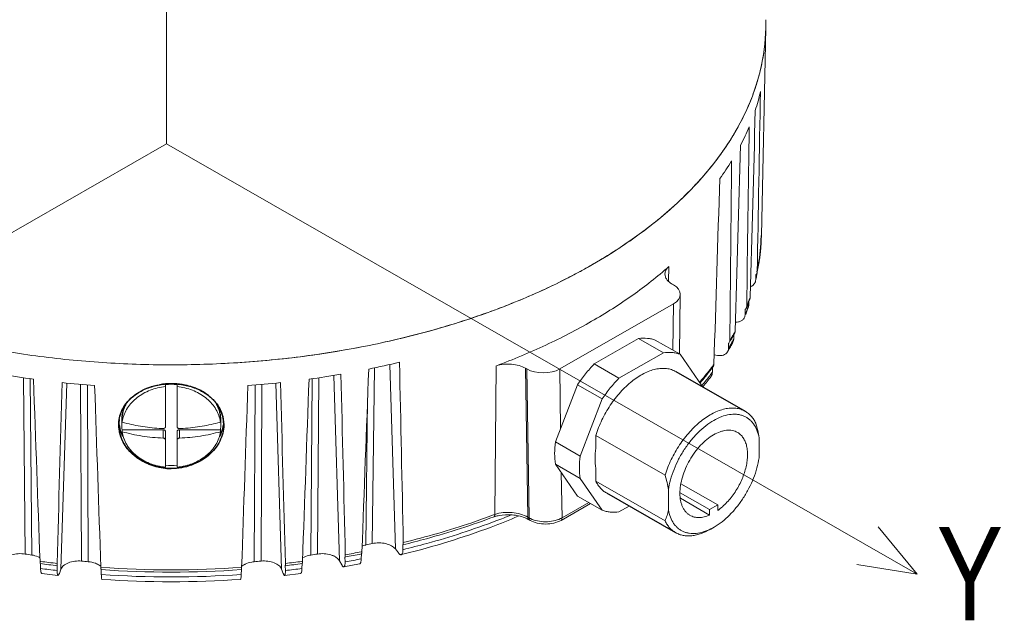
# Model space of a CAD drawing. Extents: x 695 to 3294, y -288 to 575.
# Tile 74 of 83: x 2799 to 2883, y 291 to 342. Entities that reach past the tile are written whole.
import ezdxf

# ---------------------------------------------------------------- set-up
doc = ezdxf.new("R2010")
doc.units = 0
doc.header["$LTSCALE"] = 16.335
doc.layers.add('3_ALL_AXES', color=7, linetype='CONTINUOUS')
doc.layers.add('7_ALL_FEATURES', color=7, linetype='CONTINUOUS', lineweight=15)
doc.layers.add('dim', color=3, linetype='CONTINUOUS', lineweight=13)
doc.styles.get("Standard").update_dxf_attribs({"font": 'txt', "width": 0.8})

msp = doc.modelspace()

# ---------------------------------------------------------------- linework, layer by layer
at = {"layer": '3_ALL_AXES', "color": 7, "linetype": 'Continuous'}
for p, q in [((2860.118, 315.366), (2860.137, 315.401)), ((2858.303, 312.56), (2858.347, 312.62)), ((2855.154, 312.188), (2861.094, 308.781)), ((2849.184, 301.778), (2855.123, 298.371))]:
    msp.add_line(p, q, dxfattribs=at)
for centre, radius, start, end in [((2845.474, 324.225), 17.01, 356.47053, 357.86931), ((2845.517, 324.223), 16.968, 357.86966, 358.78523), ((2845.116, 324.258), 17.369, 348.36229, 356.4345), ((2843.562, 324.672), 18.98, 340.50088, 341.02524), ((2843.167, 324.816), 19.401, 338.68136, 339.2843), ((2843.33, 324.755), 19.227, 339.28397, 340.11766), ((2843.465, 324.706), 19.083, 340.11824, 340.50101), ((2840.648, 326.039), 22.204, 329.63282, 330.39586), ((2840.932, 325.877), 21.876, 330.39559, 331.28343), ((2841.172, 325.745), 21.603, 331.39076, 331.7113), ((2837.771, 327.965), 25.668, 322.34843, 323.11946), ((2836.648, 328.856), 27.102, 319.46322, 321.54099), ((2837.423, 328.234), 26.108, 321.55295, 322.34834), ((2811.861, 305.286), 5.863, 89.97302, 99.90461), ((2811.864, 305.25), 5.899, 80.87166, 90.00153), ((2811.895, 305.465), 5.682, 78.26054, 80.83204), ((2811.936, 305.657), 5.485, 71.30078, 78.27591), ((2812.042, 305.988), 5.138, 67.16797, 71.24072), ((2812.165, 306.281), 4.82, 60.90082, 67.16632), ((2812.354, 306.628), 4.425, 55.19635, 60.84372), ((2812.543, 306.905), 4.089, 49.3495, 55.16263), ((2810.769, 307.917), 3.173, 151.1013, 155.2521), ((2810.754, 307.925), 3.156, 151.08988, 155.26351), ((2812.978, 307.361), 3.458, 37.16584, 41.24545), ((2813.055, 307.421), 3.361, 36.38089, 37.14954), ((2810.474, 308.016), 2.86, 171.5585, 179.79051), ((2813.248, 308.016), 2.866, 0.21724, 8.43375), ((2813.365, 307.599), 3.002, 20.83991, 22.30962), ((2813.415, 307.617), 2.949, 7.5039, 20.85926), ((2810.291, 307.623), 2.927, 170.98558, 180.00717), ((2810.389, 307.626), 3.025, 180.07097, 192.41549), ((2810.46, 308.026), 3.097, 187.37513, 199.6399), ((2810.459, 308.016), 2.845, 179.79464, 179.99999), ((2813.269, 308.016), 2.845, 0.00001, 0.20536), ((2813.268, 308.026), 3.097, 340.3601, 352.62487), ((2813.435, 307.623), 2.929, 359.99377, 7.43993), ((2810.63, 308.086), 3.277, 199.61948, 206.2133), ((2813.097, 308.086), 3.277, 333.7867, 340.38052), ((2811.864, 309.092), 5.226, 264.38503, 269.99276)]:
    msp.add_arc(centre, radius, start, end, dxfattribs=at)
for points, knots in [([(2807.859, 309.258), (2808.011, 309.491), (2808.385, 309.93), (2809.094, 310.456), (2809.93, 310.847), (2810.539, 311.007), (2810.853, 311.062)], [0, 0, 0, 0, 0.232528, 0.476911, 0.733481, 1, 1, 1, 1]), ([(2807.994, 309.45), (2808.197, 309.718), (2808.7, 310.21), (2809.637, 310.744), (2810.714, 311.075), (2811.478, 311.149), (2811.864, 311.149)], [0, 0, 0, 0, 0.23115, 0.476576, 0.734605, 1, 1, 1, 1]), ([(2811.864, 311.149), (2812.25, 311.149), (2813.014, 311.075), (2814.091, 310.744), (2815.027, 310.21), (2815.531, 309.718), (2815.734, 309.45)], [0, 0, 0, 0, 0.265394, 0.523422, 0.76885, 1, 1, 1, 1]), ([(2815.207, 310.008), (2815.241, 309.979), (2815.371, 309.863), (2815.493, 309.739), (2815.578, 309.641)], [0, 0, 0, 0, 0.25295, 1, 1, 1, 1]), ([(2807.364, 307.622), (2807.364, 307.945), (2807.474, 308.603), (2807.794, 309.187), (2807.994, 309.45)], [0, 0, 0, 0, 0.49443, 1, 1, 1, 1]), ([(2807.4, 308.081), (2807.433, 308.288), (2807.545, 308.701), (2807.742, 309.079), (2807.859, 309.258)], [0, 0, 0, 0, 0.495624, 1, 1, 1, 1]), ([(2807.887, 309.245), (2807.843, 309.149), (2807.764, 308.952), (2807.679, 308.648), (2807.626, 308.339), (2807.614, 308.13), (2807.614, 308.027)], [0, 0, 0, 0, 0.253268, 0.503773, 0.752401, 1, 1, 1, 1]), ([(2815.734, 309.45), (2815.933, 309.187), (2816.253, 308.603), (2816.364, 307.945), (2816.364, 307.622)], [0, 0, 0, 0, 0.505571, 1, 1, 1, 1]), ([(2816.114, 308.027), (2816.113, 308.149), (2816.097, 308.395), (2816.024, 308.758), (2815.906, 309.113), (2815.797, 309.34), (2815.736, 309.451)], [0, 0, 0, 0, 0.246747, 0.494867, 0.74558, 1, 1, 1, 1]), ([(2815.761, 309.414), (2815.8, 309.361), (2815.947, 309.148), (2816.069, 308.917), (2816.143, 308.738)], [0, 0, 0, 0, 0.25348, 1, 1, 1, 1]), ([(2811.864, 303.867), (2811.281, 303.867), (2810.13, 304.059), (2808.872, 304.762), (2808.108, 305.539), (2807.686, 306.191), (2807.424, 306.893), (2807.364, 307.382), (2807.364, 307.622)], [0, 0, 0, 0, 0.270526, 0.530463, 0.654524, 0.773748, 0.888516, 1, 1, 1, 1]), ([(2816.364, 307.622), (2816.364, 307.382), (2816.303, 306.893), (2816.041, 306.191), (2815.619, 305.539), (2814.856, 304.762), (2813.597, 304.059), (2812.446, 303.867), (2811.864, 303.867)], [0, 0, 0, 0, 0.111484, 0.226252, 0.345476, 0.469538, 0.729475, 1, 1, 1, 1]), ([(2811.353, 303.892), (2810.882, 303.938), (2809.964, 304.156), (2808.764, 304.836), (2808.002, 305.65), (2807.603, 306.391), (2807.478, 306.78), (2807.435, 306.975)], [0, 0, 0, 0, 0.267819, 0.526129, 0.770158, 0.886786, 1, 1, 1, 1])]:
    msp.add_open_spline(points, degree=3, knots=knots, dxfattribs=at)
at = {"layer": '7_ALL_FEATURES', "color": 7, "linetype": 'Continuous'}
for p, q in [((2862.86, 341.662), (2862.481, 323.862)), ((2854.575, 326.034), (2854.634, 326.086)), ((2861.997, 320.091), (2861.983, 319.972)), ((2862.004, 320.507), (2861.997, 320.091)), ((2862.123, 320.755), (2862.116, 320.695)), ((2854.935, 319.629), (2854.823, 319.693)), ((2855.444, 313.707), (2855.52, 318.808)), ((2861.511, 318.5), (2861.529, 318.602)), ((2845.183, 312.413), (2854.934, 318.006)), ((2861.361, 317.718), (2861.398, 317.921)), ((2861.095, 317.104), (2861.051, 316.881)), ((2861.101, 317.52), (2861.095, 317.104)), ((2851.952, 315.026), (2848.144, 312.842)), ((2851.952, 315.026), (2854.073, 313.809)), ((2853.382, 314.89), (2855.504, 313.673)), ((2859.658, 314.603), (2859.654, 314.188)), ((2854.073, 313.809), (2850.265, 311.625)), ((2857.408, 310.945), (2855.504, 313.673)), ((2858.434, 313.625), (2858.71, 313.573)), ((2839.613, 299.941), (2839.744, 312.682)), ((2842.243, 312.477), (2842.355, 312.413)), ((2848.144, 312.842), (2850.265, 311.625)), ((2858.281, 312.137), (2858.295, 312.566)), ((2811.364, 307.465), (2811.364, 311.072)), ((2812.364, 307.465), (2812.364, 311.072)), ((2846.713, 311.064), (2844.809, 306.152)), ((2846.713, 311.064), (2848.834, 309.847)), ((2857.491, 310.917), (2857.465, 310.884)), ((2848.834, 309.847), (2846.93, 304.935)), ((2807.614, 308.016), (2807.614, 307.615)), ((2807.643, 307.852), (2807.643, 308.024)), ((2816.084, 307.852), (2816.084, 308.024)), ((2816.114, 308.016), (2816.114, 307.615)), ((2807.643, 307.033), (2807.643, 307.205)), ((2811.164, 307.205), (2807.643, 307.205)), ((2811.364, 303.986), (2811.364, 307.041)), ((2812.364, 307.041), (2812.364, 303.986)), ((2816.084, 307.205), (2812.564, 307.205)), ((2816.084, 307.033), (2816.084, 307.205)), ((2848.28, 306.717), (2854.22, 303.31)), ((2848.28, 306.717), (2848.28, 305.615)), ((2844.809, 306.152), (2846.93, 304.935)), ((2862.281, 304.782), (2862.281, 306.508)), ((2844.809, 304.238), (2846.93, 303.021)), ((2844.809, 304.238), (2846.713, 301.51)), ((2848.28, 303.889), (2848.28, 302.788)), ((2846.93, 303.021), (2848.834, 300.293)), ((2848.28, 302.788), (2854.22, 299.381)), ((2855.578, 302.566), (2858.745, 300.75)), ((2846.713, 301.51), (2848.834, 300.293)), ((2854.502, 302.046), (2854.502, 300.32)), ((2855.503, 301.798), (2858.038, 300.344)), ((2845.301, 299.426), (2847.823, 300.873)), ((2850.265, 300.157), (2851.138, 300.657)), ((2855.53, 301.316), (2858.038, 299.878)), ((2858.745, 300.75), (2858.038, 300.344)), ((2858.745, 300.283), (2858.745, 300.75)), ((2858.038, 300.344), (2858.038, 299.878)), ((2842.523, 299.49), (2842.635, 299.427)), ((2858.43, 298.849), (2858.15, 298.685)), ((2831.724, 297.326), (2831.733, 296.91)), ((2828.157, 296.122), (2828.173, 296.544)), ((2831.087, 296.97), (2831.348, 296.634)), ((2800.64, 295.716), (2800.655, 295.296)), ((2823.073, 295.296), (2823.088, 295.716)), ((2826.287, 295.958), (2826.486, 295.609)), ((2828.013, 295.696), (2826.665, 295.444)), ((2826.762, 296.281), (2826.772, 295.864)), ((2802.147, 294.707), (2800.761, 294.876)), ((2802.08, 295.122), (2802.091, 295.539)), ((2802.264, 294.881), (2802.398, 295.24)), ((2805.848, 295.198), (2805.862, 294.778)), ((2817.865, 294.778), (2817.88, 295.198)), ((2821.33, 295.24), (2821.464, 294.881)), ((2822.966, 294.876), (2821.581, 294.707)), ((2821.637, 295.539), (2821.648, 295.122))]:
    msp.add_line(p, q, dxfattribs=at)
at = {"layer": '7_ALL_FEATURES', "color": 9, "linetype": 'Continuous'}
for p, q in [((2854.523, 319.918), (2854.546, 321.204)), ((2862.077, 320.499), (2862.09, 320.574)), ((2854.875, 314.033), (2854.934, 318.006)), ((2861.222, 317.772), (2861.217, 317.76)), ((2861.43, 318.321), (2861.407, 318.259)), ((2829.106, 297.435), (2829.284, 312.507)), ((2831.087, 296.97), (2830.622, 312.797)), ((2842.437, 299.709), (2842.243, 312.477)), ((2858.302, 312.66), (2858.257, 312.601)), ((2799.326, 296.54), (2799.195, 311.662)), ((2824.402, 296.54), (2824.532, 311.662)), ((2826.287, 295.958), (2825.801, 311.86)), ((2842.549, 299.645), (2842.355, 312.413)), ((2845.261, 307.318), (2845.183, 312.413)), ((2799.893, 296.453), (2799.769, 311.581)), ((2802.398, 295.24), (2802.899, 311.202)), ((2804.167, 295.932), (2804.087, 311.088)), ((2804.747, 295.879), (2804.673, 311.038)), ((2818.981, 295.879), (2819.055, 311.038)), ((2819.561, 295.932), (2819.641, 311.088)), ((2821.33, 295.24), (2820.829, 311.202)), ((2823.835, 296.453), (2823.959, 311.581)), ((2857.384, 311.003), (2857.403, 311.026)), ((2828.558, 297.314), (2828.701, 309.794)), ((2811.164, 306.482), (2811.164, 307.205)), ((2812.564, 307.205), (2812.564, 306.482)), ((2845.377, 299.645), (2845.319, 303.508)), ((2845.377, 299.645), (2847.671, 300.961)), ((2839.613, 299.933), (2839.499, 299.891)), ((2842.437, 299.709), (2842.549, 299.645)), ((2828.218, 296.739), (2828.138, 296.724)), ((2800.664, 295.902), (2800.607, 295.909)), ((2823.121, 295.909), (2823.064, 295.902))]:
    msp.add_line(p, q, dxfattribs=at)
at = {"layer": '7_ALL_FEATURES', "color": 7, "linetype": 'Continuous'}
for centre, radius, start, end in [((2846.078, 342.019), 16.786, 359.20111, 1.2223), ((2846.09, 342.019), 16.774, 359.2006, 1.20252), ((2845.908, 342.028), 16.956, 349.08848, 358.38918), ((2846.098, 342.019), 16.766, 358.40062, 358.78011), ((2846.083, 342.019), 16.781, 358.78168, 359.20087), ((2846.099, 342.019), 16.765, 358.78011, 359.20031), ((2845.197, 342.153), 17.678, 343.88828, 349.12679), ((2844.873, 340.179), 17.967, 341.91096, 347.21568), ((2842.557, 343.116), 20.492, 331.45017, 336.65252), ((2842.785, 340.949), 20.194, 332.50489, 337.41537), ((2838.366, 345.71), 25.428, 320.57188, 324.84708), ((2839.826, 342.613), 23.591, 323.9933, 328.42214), ((2836.193, 347.48), 28.23, 315.93832, 320.59794), ((2834.151, 349.415), 31.043, 314.19777, 315.98982), ((2834.392, 349.174), 30.702, 314.53545, 316.00336), ((2833.044, 350.555), 32.632, 311.4234, 314.19504), ((2833.813, 349.758), 31.524, 314.20315, 314.54211), ((2827.385, 357.648), 41.713, 303.40945, 306.17745), ((2822.108, 366.518), 52.04, 296.592, 298.21507), ((2844.473, 323.625), 17.888, 348.60131, 349.92672), ((2844.565, 323.608), 17.794, 349.92763, 350.25412), ((2861.802, 320.76), 0.322, 342.50459, 348.17212), ((2817.29, 377.491), 64.032, 289.63505, 290.58387), ((2843.12, 324.004), 19.294, 340.16523, 340.62042), ((2843.211, 323.972), 19.197, 340.6205, 340.98574), ((2842.937, 324.071), 19.489, 339.01283, 340.16403), ((2840.473, 325.232), 22.216, 330.07243, 331.00861), ((2840.661, 325.127), 22, 331.0097, 331.28129), ((2840.763, 325.071), 21.884, 331.28119, 331.67309), ((2840.2, 325.389), 22.531, 329.28605, 330.07275), ((2813.492, 388.206), 77.33, 281.41495, 283.41906), ((2811.303, 393.882), 83.107, 260.30941, 262.21582), ((2812.486, 393.482), 82.702, 277.77952, 279.69525), ((2837.249, 327.39), 26.098, 320.85958, 323.24525), ((2811.745, 397.522), 86.774, 263.88272, 265.73564), ((2811.864, 305.908), 5.189, 84.47004, 95.52996), ((2812.005, 397.269), 86.52, 274.26165, 276.11999), ((2851.882, 310.129), 5.585, 7.87309, 8.3976), ((2810.472, 307.615), 2.858, 171.9897, 179.99795), ((2810.477, 307.615), 2.863, 180.0092, 188.23407), ((2810.493, 307.612), 2.879, 171.77066, 172.00049), ((2810.51, 307.437), 2.897, 168.44369, 171.76533), ((2810.504, 307.439), 2.891, 168.44015, 171.76887), ((2811.357, 320.942), 13.606, 254.16136, 255.12969), ((2811.343, 320.891), 13.553, 254.15949, 255.13157), ((2812.371, 320.942), 13.606, 284.87031, 285.83864), ((2812.385, 320.891), 13.553, 284.86843, 285.84051), ((2813.218, 307.437), 2.897, 8.23467, 11.55631), ((2813.224, 307.439), 2.891, 8.23113, 11.55985), ((2813.235, 307.612), 2.879, 7.99951, 8.22934), ((2813.256, 307.615), 2.858, 351.75895, 359.99777), ((2813.251, 307.614), 2.862, 0.00845, 8.00391), ((2810.537, 307.453), 2.924, 188.25669, 195.90262), ((2811.861, 323.773), 16.487, 267.14009, 267.57805), ((2811.867, 323.773), 16.487, 272.42195, 272.85991), ((2813.204, 307.45), 2.91, 344.07936, 351.76132), ((2811.858, 309.082), 5.121, 259.19637, 264.45968), ((2811.864, 309.322), 5.189, 264.47004, 275.52996), ((2811.872, 309.067), 5.105, 275.5324, 280.81155), ((2840.675, 296.117), 3.787, 100.6188, 105.66076), ((2840.587, 296.445), 3.448, 105.72467, 107.45814), ((2841.142, 297.037), 2.816, 64.02674, 68.5548), ((2841.26, 297.28), 2.546, 61.1906, 64.02278), ((2841.335, 297.418), 2.389, 60.1653, 61.17167), ((2855.909, 303.151), 4.986, 296.63169, 300.37686), ((2813.326, 367.799), 72.112, 282.19393, 282.64008), ((2811.313, 372.648), 77.047, 261.04917, 261.47606), ((2812.415, 372.648), 77.047, 278.52394, 278.95083), ((2812.841, 374.897), 79.839, 280.04187, 281.07191), ((2813.919, 368.408), 74.064, 283.80427, 283.99594), ((2811.549, 379.157), 84.151, 262.55125, 263.54665), ((2811.742, 376.099), 80.524, 264.60192, 265.01644), ((2811.985, 376.099), 80.524, 274.98356, 275.39808), ((2812.158, 379.329), 84.325, 276.45437, 277.44773), ((2811.864, 382.776), 87.784, 266.07045, 273.92955), ((2811.864, 381.186), 87.025, 266.08825, 273.91199)]:
    msp.add_arc(centre, radius, start, end, dxfattribs=at)
at = {"layer": '7_ALL_FEATURES', "color": 9, "linetype": 'Continuous'}
for centre, radius, start, end in [((2845.793, 324.218), 16.692, 356.43501, 357.87124), ((2845.818, 324.217), 16.666, 357.87148, 358.77904), ((2845.54, 324.239), 16.946, 348.13482, 356.01251), ((2845.766, 324.22), 16.719, 356.02322, 356.43522), ((2845.12, 323.614), 17.241, 348.2101, 349.58975), ((2843.848, 324.679), 18.696, 340.11961, 341.03299), ((2843.57, 324.064), 18.856, 339.22488, 340.10762), ((2843.452, 324.825), 19.118, 338.35109, 339.21296), ((2843.761, 323.996), 18.654, 340.10765, 340.99676), ((2843.63, 324.758), 18.928, 339.21325, 339.91904), ((2843.372, 324.14), 19.068, 338.34868, 339.22485), ((2840.798, 326.129), 22.078, 329.23885, 330.0564), ((2841.083, 325.965), 21.749, 330.05642, 330.88219), ((2841.361, 325.81), 21.431, 330.88221, 331.71612), ((2840.732, 325.436), 22.012, 329.27111, 330.0673), ((2841.008, 325.277), 21.693, 330.06731, 330.8713), ((2841.278, 325.126), 21.384, 330.87131, 331.68302), ((2837.838, 328.142), 25.661, 321.96731, 322.72536), ((2838.187, 327.876), 25.222, 322.89374, 323.29577), ((2836.846, 328.934), 26.929, 319.0241, 321.17718), ((2837.184, 327.91), 26.342, 320.1358, 322.46733), ((2837.472, 328.428), 26.125, 321.18055, 321.96721), ((2838.041, 327.243), 25.256, 322.48265, 323.26519), ((2817.891, 356.919), 61.542, 290.76479, 292.07723), ((2843.496, 301.297), 1.905, 240.16526, 241.16875), ((2843.566, 301.425), 2.05, 241.19792, 244.60749), ((2844.367, 301.413), 2.036, 295.61457, 299.76299), ((2812.88, 375.082), 79.831, 280.03613, 281.01938), ((2811.571, 379.739), 84.544, 262.58696, 263.54982), ((2812.177, 379.572), 84.375, 276.44922, 277.414), ((2812.841, 374.462), 79.822, 280.05116, 281.06262), ((2811.549, 378.725), 84.137, 262.56025, 263.53765), ((2811.864, 383.176), 87.994, 266.06631, 273.93369), ((2811.864, 382.343), 87.77, 266.07921, 273.92079), ((2812.158, 378.894), 84.308, 276.46334, 277.43876)]:
    msp.add_arc(centre, radius, start, end, dxfattribs=at)
at = {"layer": '7_ALL_FEATURES', "color": 7, "linetype": 'Continuous'}
for centre, major_axis, ratio, start_param, end_param in [((2805.677, 2142.956), (-9.382, 2767.299), 0.024138, -2.289671, -2.282277), ((2824.442, 2210.91), (18.694, 2869.252), 0.022908, -2.290818, -2.283424), ((2799.466, 2143.514), (-18.798, 2768.145), 0.023722, -2.291189, -2.283795), ((2830.512, 2209.971), (27.723, 2867.857), 0.022302, 3.991075, 3.998469), ((2793.391, 2144.442), (-28.001, 2769.551), 0.023031, -2.292666, -2.285272), ((2836.378, 2208.674), (36.456, 2865.929), 0.021462, 3.989817, 3.99721), ((2853.52, 318.818), (2, 0), 0.573576, -0.785549, 0.785247), ((2824.413, 2206.513), (18.651, 2862.655), 0.022908, -2.291112, -2.290975), ((2830.469, 2205.576), (27.659, 2861.263), 0.022302, -2.292405, -2.292226), ((2757.031, 2163.163), (-82.605, 2797.831), 0.00942, -2.301004, -2.293611), ((2754.769, 2166.527), (-85.922, 2802.897), 0.007034, -2.301437, -2.294043), ((2869.015, 2187.819), (85.469, 2834.836), 0.007671, 3.98233, 3.989723), ((2843.769, 313.225), (2, 0), 0.573576, -2.356345, -0.785549), ((2753.094, 2184.334), (-87.975, 2829.622), 0.005309, -3.989267, -3.981873), ((2870.595, 2170.009), (88.291, 2808.133), 0.004583, -3.988864, -3.981471), ((2752.12, 2180.772), (-89.525, 2824.287), 0.002877, -3.988946, -3.981553), ((2871.607, 2180.772), (89.525, 2824.287), 0.002877, -2.301633, -2.294239), ((2753.133, 2170.009), (-88.291, 2808.133), 0.004583, -2.301715, -2.294321), ((2870.633, 2184.334), (87.975, 2829.622), 0.005309, 3.981873, 3.989267)]:
    msp.add_ellipse(centre, major_axis=major_axis, ratio=ratio, start_param=start_param, end_param=end_param, dxfattribs=at)
for points, knots in [([(2856.477, 327.846), (2857.458, 328.861), (2859.22, 330.962), (2861.244, 334.411), (2862.512, 337.994), (2862.834, 340.453), (2862.86, 341.662)], [0, 0, 0, 0, 0.271969, 0.526186, 0.766907, 1, 1, 1, 1]), ([(2862.18, 337.247), (2862.126, 337.057), (2861.892, 336.294), (2861.609, 335.546), (2861.371, 334.994)], [0, 0, 0, 0, 0.247399, 1, 1, 1, 1]), ([(2860.557, 333.322), (2860.453, 333.131), (2860.02, 332.36), (2859.54, 331.615), (2859.156, 331.07)], [0, 0, 0, 0, 0.246082, 1, 1, 1, 1]), ([(2775.801, 321.335), (2777.209, 320.528), (2780.182, 319.016), (2784.928, 317.106), (2790.02, 315.517), (2795.392, 314.268), (2800.976, 313.377), (2806.699, 312.854), (2812.489, 312.706), (2818.272, 312.936), (2823.971, 313.539), (2829.515, 314.508), (2834.833, 315.831), (2839.855, 317.492), (2844.518, 319.468), (2848.764, 321.736), (2852.536, 324.266), (2854.775, 326.17), (2855.792, 327.159)], [0, 0, 0, 0, 0.057467, 0.117904, 0.180943, 0.246153, 0.313024, 0.381007, 0.449521, 0.517971, 0.585763, 0.652321, 0.717103, 0.779616, 0.839436, 0.89623, 0.949777, 1, 1, 1, 1]), ([(2852.008, 323.978), (2852.233, 324.143), (2853.111, 324.8), (2853.961, 325.495), (2854.575, 326.034)], [0, 0, 0, 0, 0.254741, 1, 1, 1, 1]), ([(2846.712, 320.661), (2847.029, 320.831), (2848.267, 321.513), (2849.475, 322.248), (2850.353, 322.828)], [0, 0, 0, 0, 0.254965, 1, 1, 1, 1]), ([(2854.546, 321.204), (2853.559, 320.332), (2851.421, 318.653), (2847.886, 316.408), (2843.967, 314.385), (2841.186, 313.224), (2839.745, 312.682)], [0, 0, 0, 0, 0.230197, 0.473981, 0.730897, 1, 1, 1, 1]), ([(2854.207, 320.561), (2854.209, 320.677), (2854.281, 320.925), (2854.447, 321.117), (2854.546, 321.204)], [0, 0, 0, 0, 0.467186, 1, 1, 1, 1]), ([(2854.823, 319.693), (2854.73, 319.746), (2854.56, 319.863), (2854.358, 320.076), (2854.232, 320.311), (2854.205, 320.48), (2854.207, 320.561)], [0, 0, 0, 0, 0.29078, 0.550054, 0.782665, 1, 1, 1, 1]), ([(2862.108, 320.664), (2862.104, 320.649), (2862.08, 320.59), (2862.04, 320.538), (2862.004, 320.507)], [0, 0, 0, 0, 0.244742, 1, 1, 1, 1]), ([(2839.802, 317.547), (2840.289, 317.73), (2842.186, 318.469), (2844.047, 319.304), (2845.403, 319.983)], [0, 0, 0, 0, 0.255384, 1, 1, 1, 1]), ([(2861.983, 319.972), (2861.961, 319.864), (2861.853, 319.651), (2861.661, 319.512), (2861.554, 319.461)], [0, 0, 0, 0, 0.480864, 1, 1, 1, 1]), ([(2861.195, 317.648), (2861.19, 317.636), (2861.167, 317.588), (2861.132, 317.546), (2861.101, 317.52)], [0, 0, 0, 0, 0.246624, 1, 1, 1, 1]), ([(2838.806, 317.182), (2837.106, 316.576), (2833.595, 315.484), (2826.25, 313.794), (2820.54, 313.108), (2816.687, 312.898)], [0, 0, 0, 0, 0.239657, 0.487596, 1, 1, 1, 1]), ([(2861.051, 316.881), (2861.024, 316.812), (2860.941, 316.68), (2860.754, 316.533), (2860.519, 316.442), (2860.346, 316.423), (2860.258, 316.424)], [0, 0, 0, 0, 0.229369, 0.469689, 0.726452, 1, 1, 1, 1]), ([(2853.382, 314.89), (2853.274, 314.929), (2853.049, 314.994), (2852.57, 315.068), (2852.199, 315.057), (2851.952, 315.026)], [0, 0, 0, 0, 0.238835, 0.483836, 1, 1, 1, 1]), ([(2860.195, 315.507), (2860.213, 315.541), (2860.229, 315.591), (2860.233, 315.642), (2860.233, 315.655)], [0, 0, 0, 0, 0.744458, 1, 1, 1, 1]), ([(2859.654, 314.188), (2859.653, 314.161), (2859.646, 314.054), (2859.61, 313.95), (2859.57, 313.881)], [0, 0, 0, 0, 0.255993, 1, 1, 1, 1]), ([(2859.77, 314.837), (2859.77, 314.823), (2859.766, 314.77), (2859.748, 314.717), (2859.728, 314.683)], [0, 0, 0, 0, 0.25635, 1, 1, 1, 1]), ([(2860.026, 314.687), (2860.038, 314.71), (2860.081, 314.802), (2860.101, 314.906), (2860.104, 314.982)], [0, 0, 0, 0, 0.247211, 1, 1, 1, 1]), ([(2855.504, 313.673), (2855.395, 313.712), (2855.17, 313.777), (2854.692, 313.852), (2854.32, 313.841), (2854.073, 313.809)], [0, 0, 0, 0, 0.238835, 0.483836, 1, 1, 1, 1]), ([(2859.57, 313.881), (2859.532, 313.819), (2859.43, 313.703), (2859.22, 313.592), (2858.972, 313.545), (2858.798, 313.557), (2858.71, 313.573)], [0, 0, 0, 0, 0.22639, 0.465533, 0.723575, 1, 1, 1, 1]), ([(2839.745, 312.682), (2839.951, 312.747), (2840.387, 312.833), (2841.048, 312.839), (2841.682, 312.73), (2842.072, 312.575), (2842.243, 312.477)], [0, 0, 0, 0, 0.252497, 0.514993, 0.769554, 1, 1, 1, 1]), ([(2848.144, 312.842), (2847.881, 312.574), (2847.375, 312.002), (2846.926, 311.386), (2846.713, 311.064)], [0, 0, 0, 0, 0.493077, 1, 1, 1, 1]), ([(2855.154, 312.188), (2855.032, 312.258), (2854.768, 312.374), (2854.337, 312.465), (2853.875, 312.475), (2853.39, 312.403), (2852.889, 312.252), (2852.378, 312.024), (2851.864, 311.722), (2851.355, 311.352), (2850.859, 310.919), (2850.214, 310.256), (2849.486, 309.312), (2848.775, 308.063), (2848.42, 307.169), (2848.28, 306.717)], [0, 0, 0, 0, 0.043354, 0.087929, 0.134784, 0.18471, 0.238203, 0.295475, 0.3565, 0.421058, 0.488767, 0.559126, 0.705255, 0.85413, 1, 1, 1, 1]), ([(2858.347, 312.62), (2858.357, 312.633), (2858.391, 312.688), (2858.407, 312.753), (2858.408, 312.802)], [0, 0, 0, 0, 0.244372, 1, 1, 1, 1]), ([(2850.265, 311.625), (2850.002, 311.357), (2849.497, 310.786), (2849.047, 310.169), (2848.834, 309.847)], [0, 0, 0, 0, 0.493077, 1, 1, 1, 1]), ([(2858.159, 311.773), (2858.197, 311.824), (2858.257, 311.941), (2858.279, 312.071), (2858.281, 312.137)], [0, 0, 0, 0, 0.48924, 1, 1, 1, 1]), ([(2807.672, 308.018), (2807.71, 308.203), (2807.824, 308.571), (2808.098, 309.088), (2808.469, 309.562), (2808.927, 309.98), (2809.46, 310.332), (2810.054, 310.609), (2810.694, 310.805), (2811.139, 310.878), (2811.364, 310.9)], [0, 0, 0, 0, 0.113464, 0.229523, 0.349034, 0.472438, 0.599756, 0.730621, 0.864344, 1, 1, 1, 1]), ([(2812.364, 310.9), (2812.589, 310.878), (2813.034, 310.805), (2813.674, 310.609), (2814.268, 310.332), (2814.801, 309.98), (2815.259, 309.562), (2815.63, 309.088), (2815.904, 308.571), (2816.018, 308.203), (2816.055, 308.018)], [0, 0, 0, 0, 0.135656, 0.269379, 0.400244, 0.527562, 0.650966, 0.770477, 0.886536, 1, 1, 1, 1]), ([(2854.22, 303.31), (2854.36, 303.763), (2854.715, 304.657), (2855.426, 305.905), (2856.154, 306.849), (2856.798, 307.512), (2857.295, 307.945), (2857.804, 308.316), (2858.317, 308.617), (2858.828, 308.845), (2859.33, 308.996), (2859.815, 309.068), (2860.277, 309.059), (2860.708, 308.967), (2860.972, 308.851), (2861.094, 308.781)], [0, 0, 0, 0, 0.14587, 0.294745, 0.440874, 0.511233, 0.578943, 0.6435, 0.704526, 0.761798, 0.81529, 0.865216, 0.912071, 0.956645, 1, 1, 1, 1]), ([(2862.281, 306.508), (2862.24, 306.731), (2862.125, 307.152), (2861.873, 307.625), (2861.619, 307.933), (2861.407, 308.126), (2861.172, 308.283), (2860.916, 308.404), (2860.641, 308.486), (2860.245, 308.547), (2859.707, 308.52), (2859.042, 308.335), (2858.362, 308.007), (2857.684, 307.545), (2857.028, 306.962), (2856.412, 306.277), (2855.853, 305.508), (2855.369, 304.678), (2854.972, 303.811), (2854.676, 302.933), (2854.547, 302.339), (2854.502, 302.046)], [0, 0, 0, 0, 0.054914, 0.104828, 0.128392, 0.151335, 0.173961, 0.196601, 0.219581, 0.243207, 0.293296, 0.348423, 0.409162, 0.475364, 0.546339, 0.621013, 0.698054, 0.775981, 0.853257, 0.928382, 1, 1, 1, 1]), ([(2861.094, 308.781), (2861.189, 308.726), (2861.373, 308.599), (2861.617, 308.365), (2861.83, 308.087), (2861.945, 307.88), (2861.998, 307.771)], [0, 0, 0, 0, 0.240032, 0.484249, 0.736575, 1, 1, 1, 1]), ([(2811.038, 307.307), (2810.495, 307.334), (2809.427, 307.44), (2808.375, 307.656), (2807.865, 307.791)], [0, 0, 0, 0, 0.507561, 1, 1, 1, 1]), ([(2811.164, 307.301), (2811.19, 307.3), (2811.24, 307.306), (2811.297, 307.336), (2811.331, 307.37), (2811.35, 307.399), (2811.361, 307.431), (2811.364, 307.454), (2811.364, 307.465)], [0, 0, 0, 0, 0.267832, 0.523416, 0.646132, 0.765647, 0.883129, 1, 1, 1, 1]), ([(2812.364, 307.465), (2812.364, 307.454), (2812.366, 307.431), (2812.378, 307.399), (2812.397, 307.37), (2812.431, 307.336), (2812.487, 307.306), (2812.538, 307.3), (2812.564, 307.301)], [0, 0, 0, 0, 0.11687, 0.234351, 0.353866, 0.476582, 0.732167, 1, 1, 1, 1]), ([(2812.69, 307.307), (2813.233, 307.334), (2814.301, 307.44), (2815.353, 307.656), (2815.863, 307.791)], [0, 0, 0, 0, 0.507561, 1, 1, 1, 1]), ([(2861.998, 307.771), (2862.058, 307.56), (2862.168, 307.142), (2862.249, 306.718), (2862.281, 306.508)], [0, 0, 0, 0, 0.507887, 1, 1, 1, 1]), ([(2807.643, 307.033), (2807.671, 306.84), (2807.768, 306.454), (2808.027, 305.908), (2808.392, 305.407), (2808.853, 304.963), (2809.397, 304.588), (2810.008, 304.293), (2810.669, 304.085), (2811.13, 304.008), (2811.364, 303.986)], [0, 0, 0, 0, 0.113345, 0.229101, 0.348289, 0.471477, 0.598762, 0.729799, 0.863873, 1, 1, 1, 1]), ([(2807.643, 307.033), (2807.921, 306.954), (2808.489, 306.813), (2809.66, 306.595), (2810.559, 306.508), (2811.164, 306.482)], [0, 0, 0, 0, 0.242866, 0.491498, 1, 1, 1, 1]), ([(2810.898, 304.052), (2810.521, 304.125), (2809.795, 304.351), (2808.991, 304.841), (2808.465, 305.334), (2808.141, 305.741), (2807.888, 306.181), (2807.77, 306.494), (2807.725, 306.652)], [0, 0, 0, 0, 0.267653, 0.524359, 0.647959, 0.768178, 0.885332, 1, 1, 1, 1]), ([(2811.164, 307.205), (2811.19, 307.205), (2811.241, 307.197), (2811.307, 307.162), (2811.346, 307.116), (2811.361, 307.074), (2811.364, 307.052), (2811.364, 307.041)], [0, 0, 0, 0, 0.272046, 0.531501, 0.772093, 0.887108, 1, 1, 1, 1]), ([(2812.364, 307.041), (2812.364, 307.052), (2812.366, 307.074), (2812.382, 307.116), (2812.421, 307.162), (2812.487, 307.197), (2812.538, 307.205), (2812.564, 307.205)], [0, 0, 0, 0, 0.112892, 0.227907, 0.468499, 0.727954, 1, 1, 1, 1]), ([(2812.364, 303.986), (2812.597, 304.008), (2813.058, 304.085), (2813.72, 304.293), (2814.331, 304.588), (2814.875, 304.963), (2815.336, 305.407), (2815.701, 305.908), (2815.96, 306.454), (2816.056, 306.84), (2816.084, 307.033)], [0, 0, 0, 0, 0.136127, 0.270201, 0.401238, 0.528523, 0.651711, 0.770899, 0.886655, 1, 1, 1, 1]), ([(2812.564, 306.482), (2813.168, 306.508), (2814.068, 306.595), (2815.238, 306.813), (2815.806, 306.954), (2816.084, 307.033)], [0, 0, 0, 0, 0.508502, 0.757134, 1, 1, 1, 1]), ([(2816.003, 306.652), (2815.958, 306.494), (2815.839, 306.181), (2815.587, 305.741), (2815.263, 305.334), (2814.737, 304.841), (2813.933, 304.351), (2813.207, 304.125), (2812.829, 304.052)], [0, 0, 0, 0, 0.114668, 0.231822, 0.352041, 0.475641, 0.732347, 1, 1, 1, 1]), ([(2856.352, 299.857), (2856.284, 299.896), (2856.154, 299.986), (2855.982, 300.154), (2855.834, 300.354), (2855.711, 300.582), (2855.615, 300.838), (2855.519, 301.221), (2855.474, 301.756), (2855.531, 302.441), (2855.696, 303.161), (2855.962, 303.891), (2856.318, 304.603), (2856.753, 305.27), (2857.248, 305.868), (2857.787, 306.374), (2858.349, 306.769), (2858.834, 307), (2859.213, 307.112), (2859.482, 307.157), (2859.742, 307.166), (2859.989, 307.139), (2860.22, 307.076), (2860.364, 307.009), (2860.431, 306.97)], [0, 0, 0, 0, 0.022586, 0.045593, 0.069407, 0.094343, 0.12064, 0.148451, 0.20879, 0.2753, 0.347041, 0.422541, 0.5, 0.577459, 0.652959, 0.7247, 0.79121, 0.851549, 0.87936, 0.905657, 0.930593, 0.954407, 0.977414, 1, 1, 1, 1]), ([(2860.431, 306.97), (2860.528, 306.915), (2860.711, 306.778), (2860.936, 306.506), (2861.108, 306.175), (2861.227, 305.792), (2861.289, 305.364), (2861.296, 304.898), (2861.246, 304.405), (2861.141, 303.893), (2860.983, 303.371), (2860.705, 302.674), (2860.337, 302.006), (2859.896, 301.393), (2859.536, 300.973), (2859.155, 300.6), (2858.883, 300.382), (2858.745, 300.283)], [0, 0, 0, 0, 0.042885, 0.087362, 0.134746, 0.18593, 0.241361, 0.301097, 0.364882, 0.43222, 0.502428, 0.574698, 0.721654, 0.794564, 0.865806, 0.934543, 1, 1, 1, 1]), ([(2811.364, 306.318), (2811.364, 306.328), (2811.361, 306.349), (2811.345, 306.39), (2811.306, 306.435), (2811.241, 306.471), (2811.19, 306.481), (2811.164, 306.482)], [0, 0, 0, 0, 0.108551, 0.220829, 0.461047, 0.724364, 1, 1, 1, 1]), ([(2812.564, 306.482), (2812.538, 306.481), (2812.487, 306.471), (2812.422, 306.435), (2812.382, 306.39), (2812.367, 306.349), (2812.364, 306.328), (2812.364, 306.318)], [0, 0, 0, 0, 0.275635, 0.538951, 0.77917, 0.891449, 1, 1, 1, 1]), ([(2844.809, 306.152), (2844.767, 305.822), (2844.723, 305.183), (2844.764, 304.542), (2844.809, 304.238)], [0, 0, 0, 0, 0.51931, 1, 1, 1, 1]), ([(2846.93, 304.935), (2846.889, 304.606), (2846.844, 303.966), (2846.885, 303.325), (2846.93, 303.021)], [0, 0, 0, 0, 0.51931, 1, 1, 1, 1]), ([(2848.28, 303.889), (2848.23, 304.16), (2848.186, 304.739), (2848.235, 305.317), (2848.28, 305.615)], [0, 0, 0, 0, 0.476659, 1, 1, 1, 1]), ([(2858.43, 298.849), (2858.666, 298.987), (2859.132, 299.309), (2859.782, 299.892), (2860.392, 300.577), (2860.944, 301.343), (2861.423, 302.168), (2861.815, 303.029), (2862.109, 303.901), (2862.237, 304.491), (2862.281, 304.782)], [0, 0, 0, 0, 0.112404, 0.232746, 0.359211, 0.489566, 0.621333, 0.751953, 0.878928, 1, 1, 1, 1]), ([(2854.502, 302.046), (2854.471, 302.256), (2854.389, 302.681), (2854.28, 303.099), (2854.22, 303.31)], [0, 0, 0, 0, 0.492113, 1, 1, 1, 1]), ([(2848.28, 302.788), (2848.332, 302.679), (2848.448, 302.472), (2848.66, 302.194), (2848.904, 301.96), (2849.088, 301.833), (2849.184, 301.778)], [0, 0, 0, 0, 0.26342, 0.515742, 0.759964, 1, 1, 1, 1]), ([(2839.552, 299.734), (2839.563, 299.743), (2839.583, 299.768), (2839.603, 299.815), (2839.619, 299.871), (2839.607, 299.911), (2839.607, 299.931)], [0, 0, 0, 0, 0.203486, 0.440669, 0.710678, 1, 1, 1, 1]), ([(2842.171, 299.658), (2841.834, 299.791), (2841.098, 299.944), (2840.349, 299.909), (2839.977, 299.839)], [0, 0, 0, 0, 0.489003, 1, 1, 1, 1]), ([(2848.834, 300.293), (2848.943, 300.254), (2849.168, 300.189), (2849.646, 300.114), (2850.018, 300.125), (2850.265, 300.157)], [0, 0, 0, 0, 0.238835, 0.483836, 1, 1, 1, 1]), ([(2854.22, 299.381), (2854.282, 299.527), (2854.396, 299.835), (2854.473, 300.155), (2854.502, 300.32)], [0, 0, 0, 0, 0.486118, 1, 1, 1, 1]), ([(2854.502, 300.32), (2854.541, 300.107), (2854.65, 299.703), (2854.884, 299.246), (2855.12, 298.943), (2855.317, 298.751), (2855.535, 298.591), (2855.773, 298.464), (2856.028, 298.371), (2856.396, 298.292), (2856.898, 298.286), (2857.525, 298.419), (2857.937, 298.59), (2858.144, 298.694)], [0, 0, 0, 0, 0.135947, 0.259992, 0.318591, 0.375574, 0.431606, 0.48742, 0.543763, 0.601345, 0.72244, 0.854711, 1, 1, 1, 1]), ([(2858.038, 299.878), (2857.887, 299.813), (2857.589, 299.711), (2857.139, 299.649), (2856.784, 299.686), (2856.527, 299.768), (2856.408, 299.825), (2856.352, 299.857)], [0, 0, 0, 0, 0.28161, 0.538093, 0.774446, 0.887963, 1, 1, 1, 1]), ([(2831.724, 297.326), (2832.401, 297.492), (2835.044, 298.18), (2837.649, 299.018), (2839.553, 299.734)], [0, 0, 0, 0, 0.255345, 1, 1, 1, 1]), ([(2841.629, 299.781), (2840.859, 299.455), (2837.661, 298.183), (2834.36, 297.173), (2831.831, 296.543)], [0, 0, 0, 0, 0.242774, 1, 1, 1, 1]), ([(2845.301, 299.426), (2845.111, 299.317), (2844.671, 299.159), (2843.968, 299.084), (2843.264, 299.16), (2842.824, 299.318), (2842.635, 299.427)], [0, 0, 0, 0, 0.237185, 0.500049, 0.76289, 1, 1, 1, 1]), ([(2855.123, 298.371), (2855.028, 298.426), (2854.844, 298.553), (2854.6, 298.787), (2854.388, 299.065), (2854.272, 299.272), (2854.22, 299.381)], [0, 0, 0, 0, 0.240041, 0.484266, 0.736584, 1, 1, 1, 1]), ([(2858.15, 298.685), (2857.885, 298.53), (2857.478, 298.334), (2856.919, 298.168), (2856.522, 298.099), (2856.139, 298.084), (2855.776, 298.123), (2855.434, 298.216), (2855.223, 298.314), (2855.123, 298.371)], [0, 0, 0, 0, 0.289267, 0.422546, 0.54852, 0.667922, 0.781893, 0.891967, 1, 1, 1, 1]), ([(2828.558, 297.314), (2828.529, 297.308), (2828.419, 297.282), (2828.311, 297.248), (2828.233, 297.218)], [0, 0, 0, 0, 0.256717, 1, 1, 1, 1]), ([(2831.087, 296.97), (2830.998, 297.084), (2830.734, 297.283), (2830.246, 297.455), (2829.683, 297.517), (2829.295, 297.478), (2829.106, 297.435)], [0, 0, 0, 0, 0.20532, 0.452851, 0.726144, 1, 1, 1, 1]), ([(2831.766, 297.52), (2831.767, 297.48), (2831.764, 297.414), (2831.742, 297.346), (2831.724, 297.326)], [0, 0, 0, 0, 0.598554, 1, 1, 1, 1]), ([(2799.326, 296.54), (2799.133, 296.57), (2798.745, 296.587), (2798.274, 296.507), (2797.938, 296.38), (2797.672, 296.232), (2797.508, 296.077), (2797.44, 295.958)], [0, 0, 0, 0, 0.283255, 0.558465, 0.685421, 0.801997, 1, 1, 1, 1]), ([(2800.599, 296.22), (2800.549, 296.249), (2800.326, 296.36), (2800.082, 296.424), (2799.893, 296.453)], [0, 0, 0, 0, 0.232186, 1, 1, 1, 1]), ([(2823.835, 296.453), (2823.769, 296.443), (2823.525, 296.396), (2823.287, 296.311), (2823.129, 296.22)], [0, 0, 0, 0, 0.266515, 1, 1, 1, 1]), ([(2826.287, 295.958), (2826.22, 296.077), (2826.055, 296.232), (2825.789, 296.38), (2825.453, 296.507), (2824.983, 296.587), (2824.595, 296.57), (2824.402, 296.54)], [0, 0, 0, 0, 0.198003, 0.314579, 0.441535, 0.716745, 1, 1, 1, 1]), ([(2826.792, 296.473), (2826.793, 296.433), (2826.791, 296.369), (2826.777, 296.302), (2826.762, 296.281)], [0, 0, 0, 0, 0.611467, 1, 1, 1, 1]), ([(2828.173, 296.544), (2828.19, 296.565), (2828.21, 296.632), (2828.216, 296.699), (2828.218, 296.739)], [0, 0, 0, 0, 0.39547, 1, 1, 1, 1]), ([(2831.591, 296.483), (2831.573, 296.479), (2831.532, 296.48), (2831.471, 296.51), (2831.408, 296.563), (2831.369, 296.608), (2831.348, 296.634)], [0, 0, 0, 0, 0.179872, 0.396673, 0.668835, 1, 1, 1, 1]), ([(2831.733, 296.91), (2831.734, 296.854), (2831.731, 296.754), (2831.707, 296.623), (2831.665, 296.527), (2831.615, 296.489), (2831.591, 296.483)], [0, 0, 0, 0, 0.350524, 0.631853, 0.841572, 1, 1, 1, 1]), ([(2800.607, 295.909), (2800.608, 295.869), (2800.612, 295.814), (2800.626, 295.749), (2800.634, 295.725), (2800.64, 295.716)], [0, 0, 0, 0, 0.615243, 0.838447, 1, 1, 1, 1]), ([(2802.091, 295.539), (2802.087, 295.548), (2802.081, 295.572), (2802.073, 295.636), (2802.073, 295.691), (2802.074, 295.73)], [0, 0, 0, 0, 0.157035, 0.379124, 1, 1, 1, 1]), ([(2804.167, 295.932), (2803.972, 295.95), (2803.588, 295.944), (2803.131, 295.837), (2802.818, 295.69), (2802.579, 295.528), (2802.443, 295.361), (2802.398, 295.24)], [0, 0, 0, 0, 0.292419, 0.569038, 0.6942, 0.807888, 1, 1, 1, 1]), ([(2805.539, 295.667), (2805.482, 295.696), (2805.23, 295.805), (2804.956, 295.861), (2804.747, 295.879)], [0, 0, 0, 0, 0.233552, 1, 1, 1, 1]), ([(2805.741, 295.544), (2805.726, 295.555), (2805.661, 295.601), (2805.593, 295.64), (2805.539, 295.667)], [0, 0, 0, 0, 0.24078, 1, 1, 1, 1]), ([(2818.189, 295.667), (2818.17, 295.658), (2818.101, 295.621), (2818.034, 295.579), (2817.987, 295.544)], [0, 0, 0, 0, 0.259331, 1, 1, 1, 1]), ([(2818.981, 295.879), (2818.908, 295.873), (2818.637, 295.838), (2818.368, 295.758), (2818.189, 295.667)], [0, 0, 0, 0, 0.264596, 1, 1, 1, 1]), ([(2821.33, 295.24), (2821.285, 295.361), (2821.148, 295.528), (2820.91, 295.69), (2820.596, 295.837), (2820.139, 295.944), (2819.756, 295.95), (2819.561, 295.932)], [0, 0, 0, 0, 0.192112, 0.3058, 0.430962, 0.707581, 1, 1, 1, 1]), ([(2821.654, 295.73), (2821.655, 295.691), (2821.655, 295.636), (2821.647, 295.572), (2821.641, 295.548), (2821.637, 295.539)], [0, 0, 0, 0, 0.620876, 0.842965, 1, 1, 1, 1]), ([(2823.088, 295.716), (2823.093, 295.725), (2823.102, 295.749), (2823.116, 295.814), (2823.119, 295.869), (2823.121, 295.909)], [0, 0, 0, 0, 0.161553, 0.384757, 1, 1, 1, 1]), ([(2826.665, 295.444), (2826.635, 295.439), (2826.582, 295.474), (2826.53, 295.537), (2826.501, 295.583), (2826.486, 295.609)], [0, 0, 0, 0, 0.360275, 0.643124, 1, 1, 1, 1]), ([(2826.772, 295.864), (2826.774, 295.808), (2826.772, 295.708), (2826.757, 295.591), (2826.735, 295.519), (2826.713, 295.473), (2826.685, 295.448), (2826.665, 295.444)], [0, 0, 0, 0, 0.372424, 0.663859, 0.776509, 0.867738, 1, 1, 1, 1]), ([(2828.013, 295.696), (2828.035, 295.7), (2828.067, 295.726), (2828.094, 295.773), (2828.123, 295.845), (2828.147, 295.964), (2828.155, 296.066), (2828.157, 296.122)], [0, 0, 0, 0, 0.14172, 0.235721, 0.349319, 0.637309, 1, 1, 1, 1]), ([(2800.655, 295.296), (2800.657, 295.238), (2800.664, 295.137), (2800.681, 295.019), (2800.703, 294.947), (2800.721, 294.905), (2800.744, 294.878), (2800.761, 294.876)], [0, 0, 0, 0, 0.385131, 0.684064, 0.797264, 0.885943, 1, 1, 1, 1]), ([(2802.147, 294.707), (2802.132, 294.709), (2802.113, 294.736), (2802.101, 294.776), (2802.086, 294.848), (2802.078, 294.964), (2802.078, 295.065), (2802.08, 295.122)], [0, 0, 0, 0, 0.103102, 0.189412, 0.30218, 0.605242, 1, 1, 1, 1]), ([(2802.264, 294.881), (2802.254, 294.855), (2802.236, 294.81), (2802.206, 294.754), (2802.179, 294.718), (2802.156, 294.706), (2802.147, 294.707)], [0, 0, 0, 0, 0.382497, 0.674623, 0.874354, 1, 1, 1, 1]), ([(2805.831, 295.47), (2805.824, 295.476), (2805.795, 295.502), (2805.764, 295.526), (2805.741, 295.544)], [0, 0, 0, 0, 0.244611, 1, 1, 1, 1]), ([(2805.827, 295.389), (2805.829, 295.349), (2805.833, 295.285), (2805.84, 295.221), (2805.848, 295.198)], [0, 0, 0, 0, 0.624493, 1, 1, 1, 1]), ([(2805.862, 294.778), (2805.864, 294.721), (2805.869, 294.619), (2805.882, 294.491), (2805.897, 294.411), (2805.912, 294.374), (2805.922, 294.364), (2805.927, 294.363)], [0, 0, 0, 0, 0.40491, 0.714189, 0.911897, 0.967817, 1, 1, 1, 1]), ([(2817.801, 294.363), (2817.805, 294.364), (2817.816, 294.374), (2817.831, 294.411), (2817.846, 294.491), (2817.858, 294.619), (2817.863, 294.721), (2817.865, 294.778)], [0, 0, 0, 0, 0.032181, 0.088098, 0.285803, 0.595084, 1, 1, 1, 1]), ([(2817.88, 295.198), (2817.888, 295.221), (2817.895, 295.285), (2817.899, 295.349), (2817.9, 295.389)], [0, 0, 0, 0, 0.375507, 1, 1, 1, 1]), ([(2817.987, 295.544), (2817.979, 295.538), (2817.948, 295.514), (2817.918, 295.489), (2817.897, 295.47)], [0, 0, 0, 0, 0.255496, 1, 1, 1, 1]), ([(2821.581, 294.707), (2821.572, 294.706), (2821.548, 294.718), (2821.522, 294.754), (2821.492, 294.81), (2821.474, 294.855), (2821.464, 294.881)], [0, 0, 0, 0, 0.125641, 0.325367, 0.617495, 1, 1, 1, 1]), ([(2821.648, 295.122), (2821.65, 295.065), (2821.65, 294.964), (2821.642, 294.848), (2821.627, 294.776), (2821.614, 294.736), (2821.596, 294.709), (2821.581, 294.707)], [0, 0, 0, 0, 0.394751, 0.697811, 0.81058, 0.896892, 1, 1, 1, 1]), ([(2822.966, 294.876), (2822.983, 294.878), (2823.007, 294.905), (2823.025, 294.947), (2823.046, 295.019), (2823.064, 295.137), (2823.071, 295.238), (2823.073, 295.296)], [0, 0, 0, 0, 0.11406, 0.202741, 0.315941, 0.614873, 1, 1, 1, 1])]:
    msp.add_open_spline(points, degree=3, knots=knots, dxfattribs=at)
for points in [[(2861.217, 317.76), (2861.216, 317.722), (2861.209, 317.684), (2861.195, 317.648)], [(2859.728, 314.683), (2859.71, 314.653), (2859.685, 314.625), (2859.658, 314.603)]]:
    msp.add_open_spline(points, degree=3, dxfattribs=at)
at = {"layer": '7_ALL_FEATURES', "color": 9, "linetype": 'Continuous'}
for points, knots in [([(2839.499, 299.891), (2838.881, 299.66), (2836.34, 298.755), (2833.744, 298.006), (2831.766, 297.52)], [0, 0, 0, 0, 0.244598, 1, 1, 1, 1]), ([(2839.613, 299.941), (2839.846, 300.015), (2840.339, 300.11), (2841.087, 300.118), (2841.803, 299.994), (2842.244, 299.82), (2842.437, 299.709)], [0, 0, 0, 0, 0.252574, 0.515023, 0.769551, 1, 1, 1, 1]), ([(2831.733, 296.91), (2832.423, 297.079), (2835.117, 297.782), (2837.771, 298.64), (2839.709, 299.375)], [0, 0, 0, 0, 0.255423, 1, 1, 1, 1]), ([(2842.478, 299.543), (2842.471, 299.554), (2842.446, 299.606), (2842.438, 299.665), (2842.437, 299.709)], [0, 0, 0, 0, 0.226988, 1, 1, 1, 1]), ([(2842.523, 299.49), (2842.51, 299.501), (2842.494, 299.518), (2842.481, 299.538), (2842.478, 299.543)], [0, 0, 0, 0, 0.741043, 1, 1, 1, 1]), ([(2842.56, 299.552), (2842.559, 299.56), (2842.552, 299.59), (2842.549, 299.621), (2842.549, 299.645)], [0, 0, 0, 0, 0.238605, 1, 1, 1, 1]), ([(2842.635, 299.427), (2842.626, 299.434), (2842.59, 299.468), (2842.57, 299.516), (2842.56, 299.552)], [0, 0, 0, 0, 0.23242, 1, 1, 1, 1]), ([(2842.687, 299.573), (2842.877, 299.483), (2843.301, 299.35), (2843.968, 299.287), (2844.635, 299.352), (2845.058, 299.486), (2845.247, 299.577)], [0, 0, 0, 0, 0.240311, 0.500599, 0.760553, 1, 1, 1, 1]), ([(2845.301, 299.426), (2845.328, 299.449), (2845.372, 299.522), (2845.377, 299.603), (2845.382, 299.648)], [0, 0, 0, 0, 0.446572, 1, 1, 1, 1])]:
    msp.add_open_spline(points, degree=3, knots=knots, dxfattribs=at)
at = {"layer": 'dim'}
for p, q in [((2811.463, 331.722), (2811.463, 406.338)), ((2811.463, 331.722), (2750.509, 296.76)), ((2811.463, 331.722), (2875.836, 294.799)), ((2875.836, 294.799), (2872.503, 298.876)), ((2875.836, 294.799), (2870.663, 295.639))]:
    msp.add_line(p, q, dxfattribs=at)

# ---------------------------------------------------------------- texts
at = {"layer": 'dim', "insert": (2877.508, 298.852), "char_height": 8, "width": 11.67063, "attachment_point": 1}
msp.add_mtext('Y', dxfattribs=at)

doc.saveas('drawing.dxf')
